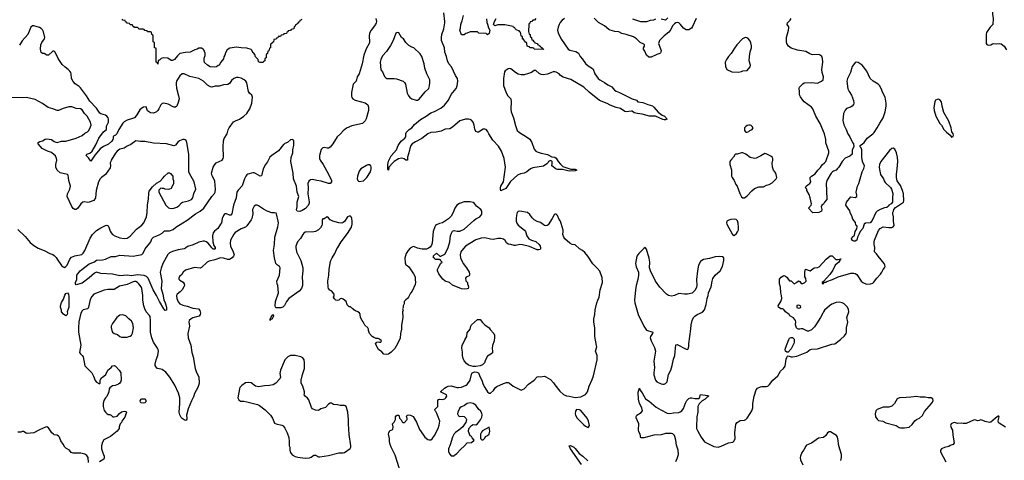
# Model space of a CAD drawing. Header units: inches. Extents: x 2220522 to 2384314, y 721474 to 893490.
# Tile 99 of 256: x 2316376 to 2329873, y 772092 to 778134. Entities that reach past the tile are written whole.
import ezdxf

# ---------------------------------------------------------------- set-up
doc = ezdxf.new("R2010")
doc.units = ezdxf.units.IN
doc.header["$MEASUREMENT"] = 0
doc.layers.add('C3717', color=7, linetype='Continuous')
doc.layers.add('C3727', color=7, linetype='Continuous')

msp = doc.modelspace()

# ---------------------------------------------------------------- linework, layer by layer
at = {"layer": 'C3717', "color": 5}
for points, elevation in [([(2320000, 777942), (2319998, 777942), (2319990, 777926), (2319958, 777922), (2319950, 777906), (2319918, 777902), (2319913, 777887), (2319898, 777882), (2319890, 777866), (2319858, 777862), (2319853, 777827), (2319838, 777822), (2319833, 777807), (2319818, 777802), (2319814, 777790), (2319814, 777750), (2319798, 777742), (2319793, 777707), (2319778, 777702), (2319774, 777670), (2319758, 777662), (2319754, 777650), (2319754, 777610), (2319738, 777602), (2319734, 777570), (2319718, 777562), (2319713, 777547), (2319670, 777546), (2319650, 777558), (2319644, 777590), (2319610, 777625), (2319598, 777658), (2319580, 777680), (2319570, 777686), (2319558, 777718), (2319547, 777727), (2319490, 777746), (2319410, 777750), (2319350, 777759), (2319255, 777745), (2319221, 777719), (2319198, 777682), (2319190, 777648), (2319175, 777625), (2319170, 777598), (2319131, 777550), (2319111, 777510), (2319095, 777505), (2319072, 777490), (2319050, 777484), (2318986, 777490), (2318950, 777509), (2318910, 777549), (2318904, 777570), (2318905, 777605), (2318918, 777642), (2318917, 777677), (2318899, 777719), (2318889, 777729), (2318870, 777742), (2318850, 777744), (2318830, 777742), (2318810, 777729), (2318778, 777722), (2318714, 777690), (2318650, 777686), (2318571, 777669), (2318540, 777640), (2318499, 777590), (2318470, 777574), (2318450, 777575), (2318407, 777607), (2318350, 777610), (2318316, 777604), (2318290, 777578), (2318282, 777578), (2318274, 777570), (2318270, 777526), (2318262, 777542), (2318246, 777550), (2318246, 777730), (2318242, 777742), (2318226, 777750), (2318226, 777810), (2318222, 777822), (2318206, 777830), (2318206, 777910), (2318202, 777922), (2318186, 777930), (2318182, 777962), (2318170, 777966), (2318130, 777966), (2318122, 777982), (2318090, 777986), (2318082, 778002), (2318070, 778006), (2318010, 778006), (2318002, 778022), (2317990, 778026), (2317950, 778026), (2317942, 778042), (2317927, 778047), (2317922, 778062), (2317890, 778066), (2317882, 778082), (2317847, 778087), (2317842, 778102), (2317827, 778107), (2317822, 778122), (2317790, 778126), (2317782, 778142)], 120), ([(2320000, 776428), (2319990, 776421), (2319922, 776338), (2319830, 776273), (2319805, 776250), (2319774, 776186), (2319746, 776150), (2319713, 776090), (2319697, 776010), (2319689, 775991), (2319670, 775987), (2319606, 776026), (2319590, 776033), (2319570, 776034), (2319504, 776016), (2319490, 776009), (2319474, 775990), (2319456, 775950), (2319426, 775854), (2319370, 775798), (2319351, 775769), (2319343, 775690), (2319307, 775590), (2319286, 775470), (2319270, 775455), (2319250, 775455), (2319210, 775473), (2319190, 775473), (2319178, 775462), (2319169, 775451), (2319151, 775410), (2319140, 775350), (2319130, 775330), (2319090, 775270), (2319048, 775232), (2319030, 775210), (2319020, 775170), (2319025, 775090), (2319039, 775039), (2319055, 775010), (2319056, 774990), (2319050, 774986), (2319028, 774988), (2319010, 775004), (2318983, 775043), (2318954, 775074), (2318930, 775089), (2318910, 775095), (2318890, 775095), (2318830, 775085), (2318755, 775045), (2318677, 775023), (2318650, 775001), (2318630, 774992), (2318550, 774978), (2318470, 774957), (2318430, 774938), (2318405, 774915), (2318337, 774790), (2318313, 774727), (2318303, 774670), (2318304, 774644), (2318324, 774550), (2318316, 774450), (2318337, 774370), (2318352, 774292), (2318371, 774250), (2318388, 774192), (2318390, 774149), (2318370, 774147), (2318350, 774168), (2318290, 774270), (2318253, 774353), (2318205, 774430), (2318138, 774590), (2318113, 774613), (2318084, 774624), (2317990, 774635), (2317910, 774622), (2317850, 774630), (2317750, 774622), (2317650, 774646), (2317490, 774653), (2317430, 774671), (2317400, 774660), (2317330, 774596), (2317230, 774521), (2317150, 774499), (2317139, 774510), (2317141, 774530), (2317160, 774570), (2317161, 774630), (2317173, 774650), (2317205, 774690), (2317228, 774710), (2317330, 774784), (2317390, 774808), (2317430, 774836), (2317510, 774842), (2317550, 774850), (2317630, 774886), (2317690, 774887), (2317750, 774903), (2317930, 774893), (2318050, 774916), (2318069, 774931), (2318094, 774990), (2318161, 775070), (2318173, 775090), (2318187, 775130), (2318208, 775152), (2318258, 775170), (2318297, 775190), (2318330, 775209), (2318350, 775230), (2318363, 775237), (2318430, 775241), (2318481, 775259), (2318514, 775290), (2318613, 775347), (2318670, 775384), (2318785, 775470), (2318850, 775508), (2318899, 775550), (2319010, 775710), (2319045, 775750), (2319055, 775770), (2319059, 775810), (2319050, 775922), (2319043, 775943), (2319012, 775992), (2319007, 776030), (2319030, 776110), (2319050, 776149), (2319070, 776170), (2319150, 776207), (2319167, 776230), (2319171, 776250), (2319165, 776390), (2319168, 776472), (2319177, 776503), (2319221, 776570), (2319234, 776626), (2319247, 776650), (2319308, 776732), (2319332, 776748), (2319390, 776772), (2319450, 776810), (2319490, 776849), (2319505, 776870), (2319530, 776913), (2319557, 776990), (2319566, 777070), (2319557, 777097), (2319526, 777126), (2319513, 777150), (2319490, 777270), (2319476, 777290), (2319453, 777310), (2319410, 777333), (2319370, 777341), (2319350, 777340), (2319313, 777327), (2319278, 777302), (2319250, 777260), (2319230, 777244), (2319170, 777240), (2319110, 777223), (2319057, 777223), (2319010, 777209), (2318990, 777212), (2318950, 777236), (2318896, 777290), (2318830, 777330), (2318710, 777353), (2318630, 777391), (2318601, 777390), (2318570, 777364), (2318546, 777330), (2318530, 777299), (2318523, 777270), (2318520, 777250), (2318527, 777193), (2318555, 777090), (2318560, 777050), (2318550, 776999), (2318528, 776950), (2318510, 776936), (2318490, 776935), (2318410, 776978), (2318350, 776988), (2318330, 776985), (2318312, 776968), (2318285, 776910), (2318270, 776887), (2318250, 776870), (2318210, 776853), (2318170, 776859), (2318130, 776885), (2318117, 776910), (2318110, 776938), (2318073, 776933), (2318050, 776921), (2318023, 776897), (2317980, 776830), (2317949, 776790), (2317922, 776778), (2317850, 776758), (2317810, 776735), (2317790, 776717), (2317735, 776630), (2317709, 776570), (2317691, 776549), (2317661, 776539), (2317656, 776530), (2317658, 776510), (2317654, 776490), (2317641, 776470), (2317591, 776429), (2317525, 776395), (2317477, 776363), (2317404, 776276), (2317350, 776194), (2317320, 776240), (2317287, 776270), (2317290, 776282), (2317295, 776290), (2317337, 776303), (2317368, 776332), (2317420, 776420), (2317460, 776510), (2317524, 776596), (2317564, 776630), (2317566, 776674), (2317592, 776730), (2317593, 776770), (2317587, 776787), (2317571, 776810), (2317550, 776824), (2317490, 776842), (2317473, 776853), (2317430, 776921), (2317338, 777018), (2317290, 777092), (2317210, 777198), (2317190, 777218), (2317136, 777256), (2317107, 777287), (2317085, 777330), (2317081, 777390), (2317075, 777410), (2317062, 777430), (2317042, 777450), (2317001, 777481), (2316960, 777520), (2316904, 777604), (2316863, 777690), (2316850, 777702), (2316830, 777703), (2316770, 777649), (2316750, 777646), (2316710, 777669), (2316689, 777670), (2316670, 777684), (2316663, 777730), (2316667, 777790), (2316679, 777821), (2316715, 777870), (2316720, 777890), (2316703, 777970), (2316690, 777993), (2316670, 778014), (2316646, 778026), (2316571, 778051), (2316550, 778049), (2316528, 778032), (2316489, 777930), (2316410, 777844), (2316375, 777785)], 140), ([(2316350, 775259), (2316450, 775161), (2316521, 775081), (2316570, 775037), (2316630, 774999), (2316710, 774971), (2316787, 774927), (2316830, 774914), (2316850, 774902), (2316875, 774875), (2316888, 774850), (2316950, 774764), (2316970, 774744), (2316990, 774737), (2317010, 774748), (2317027, 774770), (2317061, 774850), (2317084, 774876), (2317130, 774896), (2317226, 774914), (2317248, 774932), (2317270, 774970), (2317341, 775139), (2317374, 775190), (2317430, 775242), (2317490, 775282), (2317550, 775313), (2317570, 775316), (2317590, 775307), (2317600, 775290), (2317614, 775234), (2317628, 775210), (2317648, 775188), (2317679, 775170), (2317750, 775145), (2317810, 775134), (2317850, 775140), (2317890, 775166), (2317978, 775262), (2318050, 775316), (2318077, 775350), (2318098, 775390), (2318112, 775430), (2318122, 775490), (2318127, 775590), (2318141, 775679), (2318144, 775750), (2318150, 775782), (2318196, 775844), (2318250, 775894), (2318300, 775920), (2318340, 775960), (2318362, 775990), (2318410, 776032), (2318430, 776032), (2318444, 776024), (2318473, 775987), (2318474, 775950), (2318482, 775930), (2318482, 775890), (2318458, 775830), (2318450, 775818), (2318431, 775809), (2318410, 775806), (2318370, 775808), (2318350, 775818), (2318330, 775818), (2318310, 775826), (2318284, 775796), (2318282, 775770), (2318379, 775590), (2318414, 775554), (2318450, 775545), (2318490, 775550), (2318530, 775564), (2318559, 775581), (2318596, 775624), (2318608, 775632), (2318690, 775649), (2318730, 775669), (2318748, 775690), (2318763, 775750), (2318790, 775810), (2318767, 775910), (2318703, 776023), (2318695, 776050), (2318696, 776290), (2318665, 776450), (2318656, 776476), (2318646, 776486), (2318630, 776493), (2318610, 776492), (2318567, 776473), (2318544, 776456), (2318510, 776413), (2318490, 776406), (2318386, 776430), (2318210, 776442), (2318090, 776463), (2318030, 776462), (2317970, 776472), (2317898, 776422), (2317850, 776401), (2317806, 776374), (2317750, 776358), (2317730, 776347), (2317710, 776330), (2317690, 776302), (2317632, 776210), (2317624, 776190), (2317618, 776170), (2317620, 776130), (2317616, 776104), (2317550, 776013), (2317496, 775970), (2317478, 775950), (2317455, 775910), (2317426, 775790), (2317413, 775690), (2317390, 775654), (2317330, 775630), (2317310, 775627), (2317270, 775635), (2317241, 775630), (2317215, 775610), (2317175, 775550), (2317150, 775533), (2317130, 775532), (2317110, 775546), (2317092, 775572), (2317028, 775710), (2317033, 775747), (2317065, 775810), (2317073, 775850), (2317050, 775930), (2317042, 776002), (2317032, 776012), (2316930, 776036), (2316890, 776069), (2316871, 776111), (2316872, 776150), (2316885, 776210), (2316882, 776230), (2316865, 776265), (2316850, 776283), (2316810, 776314), (2316757, 776330), (2316686, 776370), (2316629, 776430), (2316629, 776450), (2316650, 776466), (2316690, 776474), (2316724, 776496), (2316750, 776502), (2316810, 776492), (2316850, 776463), (2316870, 776453), (2316890, 776450), (2316950, 776467), (2317010, 776470), (2317150, 776510), (2317230, 776545), (2317270, 776578), (2317304, 776596), (2317321, 776610), (2317338, 776642), (2317355, 776690), (2317348, 776730), (2317300, 776810), (2317266, 776846), (2317230, 776898), (2317210, 776910), (2317150, 776917), (2317090, 776940), (2317050, 776941), (2316970, 776915), (2316910, 776887), (2316890, 776887), (2316830, 776912), (2316768, 776928), (2316687, 776987), (2316590, 777042), (2316470, 777065), (2316410, 777061), (2316270, 777069)], 160), ([(2320000, 774211), (2319981, 774190), (2319957, 774183), (2319890, 774182), (2319881, 774190), (2319876, 774210), (2319882, 774270), (2319922, 774390), (2319914, 774490), (2319905, 774510), (2319902, 774550), (2319936, 774630), (2319948, 774730), (2319938, 774750), (2319909, 774769), (2319888, 774790), (2319870, 774870), (2319854, 774970), (2319869, 775050), (2319871, 775150), (2319914, 775294), (2319922, 775350), (2319919, 775370), (2319896, 775470), (2319890, 775479), (2319870, 775485), (2319830, 775487), (2319770, 775510), (2319717, 775537), (2319650, 775581), (2319630, 775589), (2319611, 775589), (2319590, 775575), (2319568, 775532), (2319571, 775471), (2319556, 775410), (2319547, 775390), (2319491, 775309), (2319470, 775290), (2319410, 775268), (2319330, 775216), (2319309, 775191), (2319266, 775110), (2319259, 775070), (2319267, 775030), (2319303, 774950), (2319314, 774910), (2319307, 774890), (2319290, 774870), (2319254, 774846), (2319230, 774844), (2319170, 774865), (2319130, 774870), (2319050, 774843), (2318975, 774825), (2318945, 774810), (2318870, 774735), (2318850, 774725), (2318770, 774735), (2318650, 774701), (2318615, 774670), (2318598, 774642), (2318568, 774612), (2318556, 774590), (2318558, 774578), (2318570, 774562), (2318615, 774535), (2318630, 774510), (2318633, 774490), (2318627, 774470), (2318604, 774430), (2318577, 774403), (2318533, 774370), (2318526, 774354), (2318530, 774310), (2318550, 774263), (2318570, 774238), (2318610, 774218), (2318670, 774207), (2318750, 774178), (2318828, 774168), (2318847, 774147), (2318854, 774110), (2318850, 774090), (2318836, 774070), (2318818, 774062), (2318750, 774045), (2318727, 774033), (2318701, 774010), (2318695, 773990), (2318703, 773930), (2318681, 773830), (2318684, 773770), (2318722, 773670), (2318737, 773570), (2318753, 773510), (2318780, 773350), (2318794, 773310), (2318832, 773230), (2318835, 773155), (2318833, 773130), (2318819, 773090), (2318770, 773010), (2318758, 772962), (2318730, 772909), (2318684, 772796), (2318662, 772710), (2318666, 772670), (2318665, 772655), (2318658, 772642), (2318650, 772639), (2318630, 772647), (2318604, 772664), (2318590, 772677), (2318570, 772714), (2318564, 772750), (2318572, 772870), (2318570, 772950), (2318554, 773014), (2318502, 773122), (2318433, 773233), (2318380, 773300), (2318330, 773337), (2318270, 773349), (2318257, 773357), (2318233, 773390), (2318233, 773410), (2318246, 773470), (2318270, 773530), (2318278, 773590), (2318275, 773610), (2318267, 773630), (2318210, 773710), (2318185, 773770), (2318168, 773848), (2318169, 774010), (2318163, 774063), (2318156, 774076), (2318109, 774129), (2318091, 774170), (2318079, 774210), (2318066, 774290), (2318064, 774350), (2318050, 774450), (2318042, 774470), (2318010, 774514), (2317991, 774531), (2317970, 774542), (2317950, 774545), (2317930, 774541), (2317850, 774502), (2317789, 774491), (2317742, 774478), (2317670, 774434), (2317586, 774434), (2317535, 774425), (2317391, 774369), (2317364, 774336), (2317344, 774296), (2317320, 774190), (2317310, 774170), (2317244, 774156), (2317230, 774143), (2317214, 774110), (2317188, 773990), (2317180, 773910), (2317181, 773850), (2317212, 773670), (2317195, 773570), (2317208, 773550), (2317231, 773531), (2317245, 773510), (2317268, 773388), (2317363, 773290), (2317387, 773247), (2317410, 773185), (2317430, 773165), (2317470, 773142), (2317478, 773150), (2317478, 773190), (2317496, 773224), (2317530, 773245), (2317555, 773270), (2317582, 773330), (2317630, 773366), (2317650, 773387), (2317670, 773393), (2317690, 773384), (2317741, 773330), (2317761, 773290), (2317766, 773190), (2317758, 773162), (2317750, 773148), (2317730, 773135), (2317684, 773116), (2317650, 773115), (2317610, 773088), (2317603, 773070), (2317599, 773030), (2317590, 773008), (2317571, 772969), (2317551, 772950), (2317527, 772910), (2317519, 772870), (2317519, 772830), (2317535, 772775), (2317551, 772751), (2317570, 772732), (2317590, 772722), (2317610, 772722), (2317630, 772712), (2317654, 772690), (2317670, 772687), (2317710, 772696), (2317744, 772736), (2317770, 772755), (2317810, 772765), (2317830, 772762), (2317838, 772750), (2317815, 772685), (2317776, 772630), (2317771, 772609), (2317752, 772590), (2317738, 772550), (2317738, 772530), (2317711, 772490), (2317622, 772418), (2317530, 772374), (2317510, 772342), (2317495, 772290), (2317499, 772250), (2317515, 772195), (2317533, 772150), (2317536, 772130), (2317530, 772109), (2317471, 772070)], 160), ([(2320000, 773445), (2319950, 773326), (2319943, 773283), (2319952, 773230), (2319942, 773210), (2319886, 773150), (2319850, 773126), (2319802, 773118), (2319730, 773114), (2319650, 773101), (2319630, 773102), (2319610, 773110), (2319550, 773154), (2319510, 773161), (2319470, 773154), (2319421, 773119), (2319395, 773090), (2319387, 773070), (2319367, 772950), (2319380, 772920), (2319404, 772904), (2319450, 772903), (2319490, 772895), (2319637, 772857), (2319664, 772844), (2319743, 772783), (2319814, 772710), (2319841, 772670), (2319870, 772602), (2319891, 772591), (2319970, 772576), (2319986, 772566), (2320000, 772547)], 180), ([(2317320, 772060), (2317315, 772130), (2317297, 772157), (2317270, 772177), (2317212, 772192), (2317109, 772189), (2317093, 772193), (2317081, 772201), (2317059, 772230), (2317010, 772257), (2316993, 772273), (2316973, 772313), (2316939, 772359), (2316920, 772410), (2316910, 772423), (2316890, 772435), (2316850, 772443), (2316839, 772450), (2316817, 772470), (2316770, 772539), (2316750, 772549), (2316730, 772546), (2316648, 772512), (2316570, 772470), (2316480, 772460), (2316465, 772465), (2316430, 772488), (2316410, 772488), (2316390, 772478), (2316350, 772478)], 160)]:
    msp.add_lwpolyline(points, dxfattribs=dict(at, elevation=elevation))
for points, elevation in [([(2317010, 774075), (2316976, 774096), (2316950, 774126), (2316949, 774150), (2316934, 774190), (2316934, 774210), (2316950, 774258), (2316977, 774303), (2316996, 774356), (2317010, 774379), (2317030, 774389), (2317043, 774370), (2317050, 774332), (2317050, 774190), (2317025, 774130), (2317030, 774110), (2317025, 774090)], 140), ([(2317790, 774085), (2317750, 774080), (2317730, 774069), (2317707, 774050), (2317648, 773970), (2317630, 773930), (2317629, 773911), (2317639, 773870), (2317650, 773850), (2317670, 773832), (2317715, 773815), (2317750, 773788), (2317770, 773782), (2317810, 773781), (2317850, 773782), (2317870, 773788), (2317890, 773795), (2317909, 773810), (2317923, 773837), (2317935, 773910), (2317927, 773970), (2317910, 774001), (2317870, 774030), (2317830, 774073)], 180), ([(2319830, 774024), (2319814, 774026), (2319810, 774008), (2319809, 774030), (2319818, 774042), (2319826, 774070), (2319830, 774078), (2319850, 774092), (2319853, 774073), (2319850, 774058)], 160), ([(2318070, 772874), (2318041, 772881), (2318034, 772890), (2318029, 772909), (2318041, 772930), (2318050, 772937), (2318095, 772935), (2318105, 772910), (2318104, 772896), (2318102, 772890), (2318090, 772882)], 160)]:
    msp.add_lwpolyline(points, close=True, dxfattribs=dict(at, elevation=elevation))
at = {"layer": 'C3727', "color": 5}
for points, elevation in [([(2329930, 778604), (2329850, 778575), (2329815, 778550), (2329753, 778490), (2329735, 778450), (2329717, 778350), (2329713, 778210), (2329719, 778150), (2329716, 778070), (2329681, 778030), (2329630, 777958), (2329624, 777930), (2329622, 777810), (2329633, 777793), (2329650, 777783), (2329688, 777790), (2329710, 777803), (2329730, 777807), (2329770, 777801), (2329810, 777807), (2329830, 777803), (2329850, 777791), (2329870, 777771), (2329903, 777723)], 140), ([(2323842, 778150), (2323810, 778130), (2323783, 778097), (2323770, 778070), (2323755, 778030), (2323750, 777990), (2323758, 777950), (2323801, 777861), (2323893, 777730), (2323918, 777718), (2323999, 777699), (2324034, 777674), (2324059, 777630), (2324092, 777592), (2324130, 777534), (2324170, 777500), (2324215, 777475), (2324235, 777455), (2324260, 777390), (2324306, 777326), (2324328, 777308), (2324393, 777273), (2324440, 777240), (2324494, 777214), (2324529, 777169), (2324550, 777154), (2324596, 777136), (2324770, 777049), (2324832, 777032), (2324851, 777010), (2324917, 776997), (2324985, 776970), (2325050, 776951), (2325070, 776935), (2325128, 776868), (2325184, 776824), (2325215, 776810), (2325250, 776770), (2325230, 776760), (2325210, 776761), (2325190, 776766), (2325091, 776811), (2325010, 776811), (2324910, 776839), (2324846, 776846), (2324799, 776859), (2324770, 776880), (2324761, 776881), (2324691, 776871), (2324670, 776875), (2324610, 776916), (2324550, 776928), (2324470, 776962), (2324427, 776987), (2324325, 777025), (2324182, 777142), (2324111, 777210), (2323930, 777312), (2323827, 777347), (2323790, 777370), (2323770, 777391), (2323730, 777413), (2323710, 777418), (2323690, 777417), (2323664, 777410), (2323610, 777385), (2323550, 777380), (2323524, 777384), (2323497, 777397), (2323450, 777439), (2323430, 777439), (2323391, 777410), (2323350, 777395), (2323290, 777380), (2323250, 777380), (2323210, 777389), (2323170, 777412), (2323110, 777459), (2323090, 777465), (2323070, 777459), (2323030, 777434), (2323023, 777417), (2323006, 777330), (2323008, 777230), (2323045, 777130), (2323068, 777090), (2323108, 777048), (2323114, 777010), (2323110, 776910), (2323115, 776870), (2323147, 776787), (2323170, 776685), (2323195, 776615), (2323225, 776585), (2323324, 776530), (2323370, 776495), (2323395, 776450), (2323430, 776357), (2323452, 776332), (2323470, 776321), (2323522, 776302), (2323610, 776284), (2323670, 776252), (2323710, 776248), (2323730, 776234), (2323756, 776190), (2323790, 776151), (2323823, 776123), (2323930, 776086), (2323990, 776086), (2324012, 776070), (2323990, 776062), (2323910, 776058), (2323818, 776078), (2323750, 776078), (2323730, 776083), (2323668, 776130), (2323676, 776164), (2323673, 776190), (2323670, 776196), (2323650, 776204), (2323626, 776190), (2323622, 776178), (2323602, 776158), (2323556, 776124), (2323410, 776104), (2323378, 776090), (2323328, 776050), (2323291, 776030), (2323240, 776020), (2323200, 776000), (2323104, 775916), (2323039, 775821), (2322990, 775795), (2322970, 775789), (2322965, 775805), (2322966, 775830), (2322972, 775850), (2323006, 775910), (2323035, 776110), (2323018, 776230), (2322982, 776330), (2322940, 776400), (2322861, 776481), (2322806, 776570), (2322790, 776605), (2322770, 776629), (2322750, 776635), (2322730, 776631), (2322666, 776594), (2322650, 776592), (2322630, 776600), (2322613, 776633), (2322604, 776690), (2322593, 776730), (2322570, 776755), (2322550, 776767), (2322530, 776772), (2322489, 776771), (2322410, 776746), (2322310, 776659), (2322270, 776638), (2322210, 776634), (2322155, 776605), (2322087, 776593), (2322010, 776585), (2321970, 776570), (2321890, 776506), (2321801, 776459), (2321757, 776430), (2321738, 776410), (2321722, 776370), (2321712, 776308), (2321690, 776250), (2321690, 776209), (2321670, 776207), (2321645, 776225), (2321610, 776236), (2321570, 776226), (2321510, 776190), (2321489, 776171), (2321437, 776110), (2321430, 776069), (2321420, 776080), (2321420, 776150), (2321430, 776195), (2321470, 776266), (2321541, 776350), (2321565, 776410), (2321590, 776450), (2321610, 776475), (2321656, 776510), (2321667, 776530), (2321671, 776570), (2321680, 776590), (2321695, 776610), (2321713, 776627), (2321750, 776650), (2321790, 776698), (2321870, 776767), (2321948, 776810), (2322010, 776857), (2322064, 776876), (2322150, 776922), (2322200, 776960), (2322254, 777030), (2322291, 777109), (2322361, 777190), (2322374, 777226), (2322384, 777290), (2322378, 777330), (2322350, 777370), (2322295, 777490), (2322259, 777530), (2322238, 777570), (2322226, 777630), (2322203, 777690), (2322200, 777750), (2322160, 777850), (2322156, 777890), (2322161, 777930), (2322190, 778011), (2322204, 778090), (2322204, 778110), (2322191, 778230)], 140), ([(2321256, 778150), (2321266, 778110), (2321264, 778090), (2321255, 778070), (2321194, 777990), (2321173, 777950), (2321166, 777910), (2321170, 777830), (2321165, 777810), (2321125, 777735), (2321093, 777650), (2321070, 777530), (2321028, 777392), (2321003, 777350), (2320987, 777293), (2320949, 777250), (2320924, 777136), (2320925, 777085), (2320930, 777067), (2320943, 777050), (2320974, 777030), (2321112, 776992), (2321146, 776966), (2321155, 776935), (2321155, 776890), (2321124, 776776), (2321110, 776749), (2321075, 776710), (2320930, 776680), (2320854, 776646), (2320812, 776610), (2320773, 776567), (2320729, 776530), (2320668, 776430), (2320630, 776384), (2320610, 776371), (2320590, 776371), (2320550, 776381), (2320530, 776376), (2320510, 776356), (2320486, 776270), (2320487, 776230), (2320496, 776210), (2320536, 776150), (2320610, 776015), (2320648, 775930), (2320648, 775910), (2320630, 775890), (2320610, 775887), (2320510, 775922), (2320450, 775930), (2320390, 775944), (2320363, 775937), (2320340, 775920), (2320325, 775890), (2320330, 775830), (2320325, 775745), (2320343, 775637), (2320342, 775618), (2320332, 775588), (2320294, 775546), (2320250, 775517), (2320216, 775504), (2320179, 775510), (2320168, 775528), (2320178, 775570), (2320179, 775630), (2320203, 775710), (2320181, 775770), (2320172, 775850), (2320128, 775950), (2320123, 776030), (2320093, 776190), (2320095, 776245), (2320120, 776310), (2320122, 776350), (2320135, 776415), (2320135, 776470), (2320130, 776482), (2320110, 776493), (2320090, 776485), (2320048, 776452), (2320010, 776435), (2320000, 776428)], 140), ([(2320238, 778142), (2320233, 778127), (2320218, 778122), (2320213, 778107), (2320198, 778102), (2320193, 778087), (2320178, 778082), (2320173, 778067), (2320158, 778062), (2320153, 778047), (2320138, 778042), (2320133, 778007), (2320098, 778002), (2320090, 777986), (2320058, 777982), (2320053, 777967), (2320038, 777962), (2320033, 777947), (2320000, 777942)], 120), ([(2322776, 778144), (2322778, 778098), (2322790, 778074), (2322804, 778024), (2322822, 777990), (2322810, 777946), (2322794, 777930), (2322790, 777928), (2322770, 777946), (2322668, 777948), (2322650, 777966), (2322550, 777966), (2322510, 777948), (2322493, 777947), (2322470, 777928), (2322430, 777928), (2322409, 777991), (2322420, 778020), (2322424, 778070), (2322430, 778094), (2322443, 778117), (2322459, 778190)], 120), ([(2323451, 778149), (2323432, 778130), (2323412, 778128), (2323394, 778110), (2323374, 778106), (2323370, 778086), (2323358, 778082), (2323353, 778067), (2323352, 777972), (2323358, 777938), (2323372, 777930), (2323373, 777913), (2323378, 777898), (2323392, 777890), (2323398, 777858), (2323410, 777854), (2323418, 777838), (2323434, 777830), (2323438, 777818), (2323472, 777810), (2323474, 777794), (2323494, 777790), (2323498, 777778), (2323510, 777774), (2323518, 777758), (2323530, 777754), (2323538, 777738), (2323550, 777734), (2323554, 777726), (2323432, 777728), (2323426, 777730), (2323422, 777742), (2323407, 777747), (2323370, 777749), (2323362, 777762), (2323348, 777768), (2323330, 777769), (2323328, 777808), (2323322, 777822), (2323310, 777826), (2323302, 777842), (2323290, 777846), (2323287, 777867), (2323270, 777869), (2323266, 777906), (2323250, 777908), (2323247, 777947), (2323242, 777962), (2323230, 777966), (2323222, 777982), (2323186, 777990), (2323182, 778002), (2323170, 778006), (2323162, 778022), (2323146, 778030), (2323142, 778042), (2323024, 778064), (2322930, 778065), (2322888, 778050), (2322869, 778070), (2322885, 778110), (2322909, 778150)], 120), ([(2325649, 778150), (2325600, 778040), (2325583, 778017), (2325550, 777997), (2325530, 777994), (2325510, 777996), (2325476, 778016), (2325432, 778070), (2325409, 778089), (2325390, 778094), (2325370, 778091), (2325350, 778079), (2325324, 778050), (2325300, 778000), (2325275, 777965), (2325210, 777912), (2325148, 777850), (2325134, 777810), (2325167, 777710), (2325166, 777690), (2325160, 777680), (2325150, 777670), (2325110, 777656), (2325030, 777619), (2325002, 777622), (2324970, 777650), (2324944, 777704), (2324927, 777730), (2324926, 777750), (2324942, 777770), (2324941, 777790), (2324930, 777800), (2324880, 777820), (2324830, 777871), (2324790, 777900), (2324690, 777933), (2324630, 777945), (2324590, 777967), (2324534, 777974), (2324470, 777989), (2324450, 778001), (2324391, 778051), (2324310, 778094), (2324250, 778156)], 140), ([(2325090, 778141), (2325062, 778130), (2325018, 778122), (2324970, 778104), (2324890, 778105), (2324781, 778141)], 120), ([(2325370, 772074), (2325390, 772115), (2325405, 772170), (2325401, 772230), (2325380, 772300), (2325371, 772370), (2325357, 772417), (2325350, 772433), (2325330, 772453), (2325310, 772459), (2325230, 772461), (2325170, 772443), (2325070, 772438), (2324930, 772400), (2324890, 772398), (2324881, 772450), (2324864, 772484), (2324857, 772510), (2324861, 772590), (2324827, 772673), (2324827, 772693), (2324834, 772710), (2324894, 772746), (2324911, 772769), (2324906, 772810), (2324870, 772873), (2324856, 772930), (2324854, 773026), (2324870, 773082), (2324878, 773058), (2324910, 773015), (2324954, 772934), (2325004, 772904), (2325101, 772821), (2325163, 772783), (2325250, 772740), (2325290, 772732), (2325337, 772743), (2325410, 772748), (2325430, 772755), (2325450, 772770), (2325476, 772804), (2325503, 772877), (2325522, 772910), (2325550, 772939), (2325569, 772950), (2325590, 772950), (2325630, 772939), (2325679, 772941), (2325694, 772950), (2325710, 772994), (2325810, 772982), (2325822, 772970), (2325801, 772959), (2325771, 772930), (2325730, 772909), (2325690, 772866), (2325673, 772830), (2325670, 772750), (2325660, 772690), (2325653, 772550), (2325655, 772530), (2325670, 772490), (2325715, 772410), (2325765, 772345), (2325890, 772280), (2325950, 772271), (2325990, 772284), (2326090, 772330), (2326150, 772339), (2326170, 772357), (2326184, 772390), (2326179, 772470), (2326191, 772589), (2326210, 772612), (2326250, 772640), (2326310, 772643), (2326330, 772652), (2326350, 772672), (2326390, 772732), (2326411, 772770), (2326425, 772810), (2326426, 772870), (2326443, 772970), (2326470, 773059), (2326490, 773080), (2326530, 773098), (2326550, 773104), (2326610, 773104), (2326630, 773110), (2326654, 773130), (2326701, 773190), (2326770, 773252), (2326806, 773314), (2326847, 773350), (2326870, 773381), (2326882, 773478), (2326890, 773502), (2326901, 773519), (2326910, 773525), (2326950, 773511), (2326970, 773511), (2327030, 773522), (2327164, 773576), (2327210, 773610), (2327230, 773616), (2327310, 773619), (2327510, 773684), (2327550, 773689), (2327627, 773750), (2327680, 773800), (2327703, 773830), (2327710, 773850), (2327711, 773910), (2327726, 773986), (2327715, 774050), (2327740, 774130), (2327739, 774159), (2327725, 774190), (2327677, 774237), (2327650, 774253), (2327610, 774260), (2327570, 774257), (2327508, 774232), (2327476, 774210), (2327408, 774150), (2327393, 774130), (2327387, 774110), (2327353, 774050), (2327297, 773963), (2327270, 773923), (2327230, 773882), (2327190, 773864), (2327175, 773865), (2327110, 773893), (2327090, 773896), (2327069, 773889), (2327050, 773889), (2327037, 773897), (2327024, 773910), (2327009, 773950), (2327014, 773990), (2327009, 774010), (2326985, 774045), (2326934, 774074), (2326922, 774090), (2326875, 774130), (2326850, 774162), (2326830, 774169), (2326810, 774169), (2326778, 774190), (2326775, 774210), (2326809, 774270), (2326822, 774310), (2326819, 774350), (2326809, 774389), (2326804, 774464), (2326789, 774510), (2326790, 774574), (2326816, 774604), (2326850, 774625), (2326875, 774615), (2326897, 774597), (2326910, 774574), (2326930, 774554), (2326953, 774553), (2326990, 774514), (2327026, 774530), (2327050, 774552), (2327070, 774542), (2327090, 774518), (2327110, 774518), (2327138, 774530), (2327155, 774550), (2327150, 774586), (2327139, 774610), (2327139, 774670), (2327149, 774711), (2327210, 774691), (2327266, 774730), (2327310, 774736), (2327334, 774746), (2327429, 774850), (2327486, 774894), (2327502, 774898), (2327515, 774895), (2327554, 774854), (2327570, 774845), (2327595, 774845), (2327630, 774854), (2327631, 774850), (2327618, 774842), (2327618, 774830), (2327605, 774810), (2327554, 774766), (2327521, 774699), (2327480, 774640), (2327394, 774546), (2327374, 774530), (2327378, 774518), (2327390, 774514), (2327406, 774534), (2327430, 774534), (2327438, 774542), (2327518, 774570), (2327593, 774607), (2327770, 774657), (2327810, 774657), (2327830, 774653), (2327850, 774641), (2327910, 774550), (2327933, 774530), (2327950, 774519), (2327990, 774507), (2328038, 774510), (2328070, 774522), (2328079, 774530), (2328125, 774590), (2328175, 774645), (2328192, 774670), (2328210, 774710), (2328230, 774731), (2328238, 774750), (2328236, 774770), (2328226, 774790), (2328143, 774890), (2328122, 774922), (2328095, 774950), (2328097, 775010), (2328089, 775051), (2328089, 775090), (2328094, 775110), (2328150, 775242), (2328169, 775271), (2328210, 775292), (2328290, 775286), (2328330, 775286), (2328350, 775292), (2328362, 775310), (2328353, 775370), (2328353, 775430), (2328346, 775470), (2328346, 775490), (2328355, 775510), (2328358, 775530), (2328379, 775561), (2328489, 775630), (2328497, 775650), (2328490, 775746), (2328477, 775790), (2328450, 775859), (2328406, 775926), (2328395, 775970), (2328394, 776010), (2328406, 776090), (2328413, 776190), (2328407, 776250), (2328393, 776310), (2328370, 776359), (2328350, 776374), (2328332, 776370), (2328299, 776341), (2328182, 776190), (2328164, 776150), (2328158, 776110), (2328161, 776081), (2328177, 776010), (2328217, 775950), (2328225, 775925), (2328241, 775901), (2328313, 775833), (2328326, 775810), (2328345, 775750), (2328338, 775690), (2328342, 775630), (2328322, 775610), (2328292, 775590), (2328284, 775576), (2328262, 775558), (2328230, 775553), (2328170, 775533), (2328131, 775510), (2328110, 775488), (2328060, 775380), (2328032, 775350), (2327970, 775345), (2327951, 775330), (2327933, 775270), (2327899, 775230), (2327882, 775198), (2327862, 775150), (2327851, 775110), (2327830, 775098), (2327810, 775098), (2327790, 775106), (2327778, 775130), (2327789, 775151), (2327819, 775181), (2327829, 775230), (2327853, 775267), (2327854, 775294), (2327850, 775306), (2327838, 775318), (2327833, 775353), (2327798, 775398), (2327789, 775430), (2327759, 775490), (2327754, 775514), (2327702, 775590), (2327709, 775630), (2327770, 775705), (2327830, 775696), (2327849, 775710), (2327852, 775730), (2327844, 775770), (2327859, 775850), (2327878, 775890), (2327923, 776050), (2327948, 776092), (2327958, 776130), (2327929, 776191), (2327919, 776250), (2327919, 776350), (2327910, 776378), (2327898, 776390), (2327898, 776410), (2327930, 776431), (2327950, 776451), (2327992, 776508), (2328070, 776567), (2328090, 776588), (2328131, 776649), (2328165, 776715), (2328213, 776790), (2328240, 776870), (2328253, 776950), (2328253, 776990), (2328241, 777070), (2328209, 777129), (2328186, 777190), (2328162, 777230), (2328142, 777250), (2328073, 777293), (2328036, 777330), (2327987, 777430), (2327944, 777490), (2327926, 777510), (2327870, 777546), (2327850, 777554), (2327830, 777546), (2327804, 777516), (2327789, 777491), (2327763, 777410), (2327723, 777330), (2327713, 777290), (2327728, 777188), (2327744, 777150), (2327777, 777097), (2327806, 777026), (2327810, 776990), (2327804, 776970), (2327788, 776950), (2327765, 776935), (2327710, 776916), (2327690, 776895), (2327669, 776850), (2327658, 776750), (2327672, 776692), (2327707, 776630), (2327730, 776571), (2327756, 776530), (2327791, 776451), (2327806, 776430), (2327811, 776390), (2327787, 776350), (2327785, 776290), (2327756, 776264), (2327690, 776233), (2327648, 776190), (2327606, 776114), (2327588, 776092), (2327568, 776072), (2327530, 776059), (2327516, 776050), (2327499, 776030), (2327440, 775930), (2327430, 775890), (2327437, 775790), (2327438, 775670), (2327407, 775633), (2327394, 775606), (2327372, 775590), (2327362, 775570), (2327372, 775530), (2327365, 775510), (2327329, 775489), (2327250, 775486), (2327189, 775549), (2327226, 775590), (2327228, 775610), (2327213, 775690), (2327197, 775737), (2327166, 775790), (2327166, 775810), (2327148, 775830), (2327158, 775850), (2327178, 775870), (2327208, 775890), (2327222, 775910), (2327213, 775950), (2327213, 775970), (2327220, 775980), (2327230, 775990), (2327280, 776020), (2327316, 776070), (2327354, 776106), (2327377, 776143), (2327410, 776171), (2327424, 776190), (2327469, 776310), (2327469, 776330), (2327426, 776446), (2327424, 776490), (2327410, 776570), (2327348, 776710), (2327288, 776810), (2327250, 776910), (2327230, 776934), (2327130, 777010), (2327110, 777030), (2327077, 777077), (2327066, 777106), (2327066, 777150), (2327061, 777190), (2327065, 777210), (2327110, 777256), (2327130, 777268), (2327230, 777272), (2327310, 777266), (2327369, 777290), (2327390, 777310), (2327393, 777350), (2327375, 777410), (2327371, 777450), (2327384, 777550), (2327381, 777601), (2327371, 777631), (2327350, 777650), (2327330, 777656), (2327250, 777654), (2327230, 777658), (2327206, 777666), (2327150, 777700), (2327036, 777716), (2326950, 777745), (2326913, 777773), (2326890, 777807), (2326885, 777830), (2326888, 777892), (2326916, 777990), (2326919, 778021), (2326917, 778037), (2326894, 778070), (2326902, 778090), (2326939, 778130), (2326949, 778150)], 140), ([(2325260, 778160), (2325230, 778130), (2325170, 778141)], 120), ([(2321604, 771904), (2321522, 772162), (2321470, 772270), (2321455, 772310), (2321447, 772350), (2321446, 772390), (2321433, 772450), (2321434, 772470), (2321450, 772502), (2321470, 772505), (2321490, 772514), (2321494, 772550), (2321486, 772590), (2321510, 772614), (2321528, 772650), (2321528, 772690), (2321536, 772704), (2321549, 772711), (2321571, 772710), (2321582, 772670), (2321605, 772645), (2321620, 772620), (2321630, 772612), (2321650, 772612), (2321686, 772650), (2321686, 772670), (2321678, 772690), (2321688, 772710), (2321710, 772716), (2321734, 772710), (2321770, 772691), (2321817, 772617), (2321856, 772516), (2321910, 772435), (2321930, 772410), (2321970, 772378), (2321990, 772371), (2322010, 772372), (2322030, 772385), (2322063, 772430), (2322112, 772530), (2322127, 772573), (2322133, 772630), (2322101, 772710), (2322096, 772736), (2322082, 772762), (2322069, 772770), (2322066, 772790), (2322108, 772830), (2322106, 772914), (2322115, 772925), (2322130, 772932), (2322170, 772925), (2322203, 772937), (2322218, 772950), (2322229, 772970), (2322228, 772990), (2322146, 773030), (2322200, 773080), (2322224, 773096), (2322250, 773107), (2322291, 773111), (2322370, 773091), (2322390, 773091), (2322430, 773096), (2322496, 773124), (2322508, 773132), (2322549, 773191), (2322572, 773288), (2322610, 773305), (2322640, 773300), (2322665, 773290), (2322687, 773230), (2322710, 773190), (2322731, 773131), (2322750, 773091), (2322790, 773031), (2322810, 773012), (2322830, 773012), (2322869, 773050), (2322899, 773090), (2322917, 773103), (2323010, 773147), (2323050, 773157), (2323070, 773157), (2323090, 773151), (2323141, 773110), (2323230, 773061), (2323250, 773056), (2323270, 773061), (2323290, 773071), (2323350, 773137), (2323427, 773193), (2323470, 773236), (2323490, 773239), (2323510, 773235), (2323570, 773244), (2323590, 773237), (2323650, 773199), (2323694, 773154), (2323710, 773126), (2323780, 773040), (2323830, 772996), (2323870, 772976), (2323910, 772971), (2323990, 772951), (2324070, 772963), (2324130, 772996), (2324160, 773030), (2324180, 773110), (2324222, 773198), (2324242, 773250), (2324292, 773470), (2324292, 773530), (2324267, 773590), (2324285, 773650), (2324284, 773664), (2324260, 773790), (2324260, 773910), (2324246, 773986), (2324245, 774030), (2324258, 774090), (2324264, 774156), (2324286, 774250), (2324299, 774290), (2324319, 774330), (2324332, 774430), (2324364, 774530), (2324358, 774598), (2324339, 774659), (2324326, 774686), (2324290, 774729), (2324230, 774785), (2324164, 774890), (2324122, 774942), (2324090, 774969), (2324048, 774990), (2323990, 775046), (2323950, 775053), (2323917, 775070), (2323849, 775130), (2323833, 775150), (2323821, 775190), (2323827, 775230), (2323825, 775250), (2323799, 775339), (2323787, 775370), (2323770, 775395), (2323749, 775450), (2323730, 775469), (2323710, 775469), (2323700, 775460), (2323676, 775410), (2323618, 775322), (2323608, 775312), (2323590, 775307), (2323570, 775312), (2323514, 775354), (2323468, 775368), (2323430, 775390), (2323399, 775419), (2323370, 775465), (2323336, 775490), (2323230, 775509), (2323210, 775505), (2323197, 775490), (2323186, 775454), (2323180, 775410), (2323181, 775370), (2323190, 775342), (2323210, 775318), (2323297, 775250), (2323310, 775230), (2323328, 775168), (2323356, 775130), (2323390, 775110), (2323451, 775091), (2323498, 775050), (2323511, 775030), (2323516, 775010), (2323516, 774990), (2323510, 774982), (2323490, 774977), (2323470, 774980), (2323363, 775023), (2323270, 775047), (2323230, 775050), (2323170, 775036), (2323156, 775036), (2323110, 775052), (2323070, 775058), (2323050, 775075), (2323030, 775107), (2323010, 775124), (2322970, 775134), (2322930, 775133), (2322870, 775121), (2322830, 775123), (2322750, 775141), (2322703, 775137), (2322630, 775116), (2322488, 775030), (2322435, 774970), (2322425, 774950), (2322415, 774910), (2322419, 774870), (2322446, 774810), (2322456, 774790), (2322502, 774730), (2322535, 774670), (2322541, 774650), (2322541, 774630), (2322537, 774623), (2322495, 774605), (2322487, 774590), (2322490, 774554), (2322514, 774530), (2322512, 774510), (2322525, 774490), (2322530, 774466), (2322522, 774450), (2322510, 774442), (2322470, 774439), (2322430, 774444), (2322310, 774495), (2322268, 774530), (2322210, 774549), (2322176, 774576), (2322157, 774597), (2322122, 774650), (2322104, 774690), (2322104, 774710), (2322126, 774754), (2322150, 774794), (2322166, 774810), (2322146, 774830), (2322142, 774842), (2322130, 774846), (2322070, 774846), (2322062, 774862), (2322048, 774870), (2322050, 774894), (2322088, 774932), (2322133, 774893), (2322150, 774892), (2322202, 774918), (2322222, 774950), (2322249, 775011), (2322273, 775090), (2322279, 775170), (2322294, 775206), (2322310, 775232), (2322330, 775245), (2322373, 775233), (2322410, 775232), (2322470, 775260), (2322599, 775381), (2322630, 775403), (2322684, 775430), (2322710, 775467), (2322710, 775508), (2322695, 775530), (2322639, 775579), (2322610, 775613), (2322590, 775626), (2322550, 775635), (2322470, 775635), (2322405, 775615), (2322370, 775593), (2322339, 775550), (2322316, 775490), (2322290, 775442), (2322256, 775404), (2322171, 775349), (2322130, 775338), (2322090, 775319), (2322076, 775310), (2322065, 775295), (2322045, 775230), (2322031, 775069), (2322020, 775040), (2322004, 775016), (2321980, 775000), (2321951, 774989), (2321891, 774989), (2321830, 774999), (2321790, 775019), (2321770, 775023), (2321730, 775003), (2321699, 774970), (2321674, 774930), (2321655, 774865), (2321658, 774798), (2321670, 774772), (2321685, 774765), (2321710, 774745), (2321776, 774650), (2321795, 774610), (2321795, 774570), (2321803, 774530), (2321797, 774503), (2321758, 774410), (2321734, 774386), (2321706, 774330), (2321691, 774310), (2321667, 774293), (2321646, 774270), (2321644, 774236), (2321632, 774210), (2321632, 774188), (2321622, 774170), (2321634, 774150), (2321625, 774130), (2321628, 774048), (2321610, 773946), (2321611, 773890), (2321595, 773830), (2321591, 773769), (2321556, 773690), (2321517, 773623), (2321467, 773573), (2321431, 773549), (2321410, 773541), (2321367, 773547), (2321338, 773578), (2321295, 773610), (2321255, 773690), (2321270, 773714), (2321290, 773718), (2321310, 773712), (2321327, 773713), (2321334, 773730), (2321310, 773754), (2321290, 773762), (2321263, 773763), (2321230, 773775), (2321209, 773789), (2321169, 773829), (2321159, 773870), (2321159, 773890), (2321150, 773908), (2321106, 773946), (2321084, 773990), (2321069, 774010), (2321048, 774050), (2321044, 774090), (2321032, 774112), (2321010, 774129), (2320980, 774140), (2320956, 774156), (2320948, 774168), (2320930, 774178), (2320910, 774198), (2320890, 774198), (2320866, 774226), (2320849, 774270), (2320810, 774301), (2320790, 774309), (2320770, 774304), (2320750, 774289), (2320730, 774282), (2320708, 774290), (2320690, 774308), (2320678, 774330), (2320687, 774353), (2320688, 774370), (2320655, 774410), (2320626, 774426), (2320610, 774449), (2320605, 774465), (2320600, 774550), (2320614, 774630), (2320617, 774710), (2320637, 774823), (2320657, 774870), (2320696, 774930), (2320725, 774990), (2320739, 775010), (2320781, 775090), (2320870, 775203), (2320922, 775290), (2320935, 775330), (2320935, 775370), (2320929, 775410), (2320919, 775430), (2320910, 775439), (2320890, 775441), (2320871, 775430), (2320830, 775369), (2320810, 775353), (2320790, 775346), (2320750, 775350), (2320670, 775370), (2320633, 775390), (2320610, 775415), (2320590, 775429), (2320550, 775404), (2320530, 775404), (2320522, 775390), (2320523, 775330), (2320517, 775310), (2320500, 775280), (2320470, 775253), (2320431, 775229), (2320410, 775223), (2320290, 775220), (2320270, 775207), (2320255, 775190), (2320225, 775135), (2320184, 775090), (2320160, 775030), (2320159, 775010), (2320170, 774950), (2320230, 774830), (2320258, 774730), (2320259, 774690), (2320246, 774606), (2320253, 774530), (2320251, 774490), (2320239, 774450), (2320206, 774410), (2320065, 774310), (2320031, 774270), (2320004, 774216), (2320000, 774211)], 160), ([(2320000, 772547), (2320010, 772532), (2320041, 772470), (2320063, 772403), (2320071, 772349), (2320071, 772291), (2320079, 772270), (2320081, 772230), (2320090, 772198), (2320110, 772167), (2320150, 772145), (2320190, 772135), (2320290, 772121), (2320350, 772125), (2320370, 772133), (2320410, 772164), (2320430, 772161), (2320470, 772139), (2320490, 772138), (2320610, 772158), (2320750, 772194), (2320810, 772195), (2320830, 772199), (2320907, 772253), (2320915, 772270), (2320917, 772290), (2320890, 772446), (2320881, 772590), (2320882, 772650), (2320872, 772752), (2320855, 772815), (2320849, 772829), (2320838, 772838), (2320830, 772842), (2320770, 772843), (2320730, 772853), (2320676, 772856), (2320650, 772875), (2320630, 772874), (2320610, 772862), (2320570, 772818), (2320502, 772798), (2320470, 772777), (2320430, 772779), (2320390, 772798), (2320377, 772817), (2320340, 772920), (2320322, 772942), (2320289, 772970), (2320274, 772990), (2320281, 773010), (2320281, 773030), (2320256, 773110), (2320234, 773150), (2320234, 773190), (2320253, 773270), (2320282, 773350), (2320281, 773430), (2320275, 773470), (2320256, 773496), (2320229, 773509), (2320150, 773529), (2320090, 773529), (2320050, 773513), (2320010, 773469), (2320000, 773445)], 180), ([(2329890, 772547), (2329801, 772601), (2329793, 772610), (2329787, 772633), (2329802, 772690), (2329798, 772698), (2329790, 772699), (2329750, 772669), (2329690, 772615), (2329670, 772609), (2329610, 772625), (2329580, 772640), (2329550, 772649), (2329530, 772638), (2329510, 772635), (2329470, 772645), (2329450, 772643), (2329350, 772595), (2329310, 772595), (2329290, 772602), (2329230, 772595), (2329190, 772609), (2329170, 772604), (2329145, 772590), (2329136, 772570), (2329147, 772527), (2329164, 772504), (2329165, 772435), (2329185, 772330), (2329172, 772310), (2329130, 772295), (2329110, 772279), (2329054, 772266), (2329011, 772249), (2328998, 772230), (2328998, 772210), (2329071, 772071)], 140), ([(2327631, 772090), (2327640, 772130), (2327640, 772170), (2327605, 772290), (2327592, 772390), (2327585, 772410), (2327571, 772431), (2327550, 772446), (2327490, 772483), (2327470, 772484), (2327451, 772469), (2327426, 772430), (2327395, 772405), (2327324, 772396), (2327231, 772329), (2327162, 772298), (2327152, 772288), (2327125, 772235), (2327099, 772201), (2327079, 772150), (2327075, 772130), (2327077, 772097), (2327112, 772030)], 140), ([(2324076, 772036), (2323924, 772250), (2323909, 772291), (2323926, 772294), (2323970, 772270), (2323990, 772252), (2324045, 772185), (2324094, 772150), (2324163, 772083)], 140)]:
    msp.add_lwpolyline(points, dxfattribs=dict(at, elevation=elevation))
for points, elevation in [([(2321550, 777958), (2321530, 777948), (2321496, 777850), (2321459, 777781), (2321403, 777697), (2321350, 777640), (2321327, 777590), (2321316, 777550), (2321327, 777447), (2321350, 777418), (2321376, 777356), (2321397, 777337), (2321410, 777330), (2321508, 777328), (2321543, 777323), (2321631, 777290), (2321650, 777271), (2321663, 777250), (2321688, 777128), (2321700, 777100), (2321725, 777065), (2321752, 777050), (2321810, 777031), (2321830, 777031), (2321850, 777043), (2321934, 777146), (2321982, 777190), (2321994, 777226), (2321999, 777270), (2321997, 777310), (2321955, 777390), (2321930, 777470), (2321920, 777530), (2321890, 777630), (2321867, 777667), (2321778, 777750), (2321750, 777759), (2321710, 777782), (2321670, 777822), (2321635, 777870), (2321609, 777889), (2321575, 777955)], 160), ([(2326330, 777892), (2326310, 777887), (2326282, 777870), (2326208, 777790), (2326175, 777745), (2326130, 777670), (2326092, 777630), (2326064, 777590), (2326044, 777550), (2326053, 777493), (2326071, 777451), (2326139, 777419), (2326230, 777416), (2326270, 777425), (2326290, 777435), (2326350, 777436), (2326389, 777490), (2326394, 777510), (2326377, 777570), (2326378, 777630), (2326388, 777692), (2326409, 777750), (2326405, 777775), (2326397, 777817), (2326384, 777850), (2326359, 777879)], 160), ([(2328970, 777043), (2328950, 777042), (2328930, 777030), (2328922, 777010), (2328908, 776930), (2328909, 776889), (2328936, 776810), (2328987, 776710), (2329010, 776690), (2329045, 776630), (2329081, 776590), (2329131, 776551), (2329150, 776522), (2329170, 776532), (2329174, 776550), (2329170, 776568), (2329155, 776595), (2329145, 776650), (2329110, 776741), (2329042, 776862), (2329020, 776950), (2329010, 777009), (2328990, 777034)], 140), ([(2326390, 776689), (2326370, 776689), (2326350, 776681), (2326331, 776670), (2326312, 776650), (2326313, 776613), (2326330, 776594), (2326350, 776594), (2326370, 776602), (2326385, 776615), (2326418, 776630), (2326429, 776650), (2326418, 776670), (2326404, 776684)], 160), ([(2326290, 776309), (2326270, 776309), (2326210, 776288), (2326190, 776288), (2326180, 776280), (2326162, 776250), (2326122, 776210), (2326112, 776188), (2326111, 776150), (2326134, 776074), (2326134, 775990), (2326141, 775970), (2326170, 775930), (2326193, 775873), (2326210, 775850), (2326247, 775750), (2326270, 775705), (2326290, 775691), (2326310, 775691), (2326330, 775703), (2326350, 775719), (2326412, 775788), (2326450, 775819), (2326510, 775841), (2326570, 775842), (2326614, 775866), (2326650, 775875), (2326690, 775899), (2326747, 775950), (2326753, 775970), (2326745, 776010), (2326730, 776044), (2326710, 776070), (2326696, 776110), (2326692, 776168), (2326701, 776210), (2326699, 776230), (2326689, 776250), (2326670, 776264), (2326610, 776295), (2326590, 776298), (2326534, 776266), (2326470, 776234), (2326450, 776229), (2326390, 776245), (2326330, 776289)], 160), ([(2321170, 776142), (2321150, 776142), (2321130, 776135), (2321050, 776089), (2321030, 776055), (2321005, 775990), (2321001, 775950), (2321010, 775931), (2321021, 775921), (2321030, 775916), (2321090, 775926), (2321135, 775970), (2321184, 776050), (2321194, 776090), (2321194, 776114), (2321188, 776130)], 160), ([(2326170, 775401), (2326126, 775394), (2326096, 775384), (2326071, 775370), (2326063, 775350), (2326068, 775330), (2326147, 775190), (2326170, 775176), (2326200, 775200), (2326215, 775225), (2326227, 775253), (2326230, 775290), (2326225, 775345), (2326216, 775376), (2326195, 775395)], 160), ([(2324950, 775008), (2324930, 774998), (2324865, 774930), (2324837, 774890), (2324816, 774790), (2324825, 774745), (2324856, 774670), (2324858, 774630), (2324851, 774570), (2324828, 774490), (2324819, 774430), (2324802, 774290), (2324807, 774250), (2324854, 774090), (2324930, 773933), (2324970, 773877), (2325053, 773850), (2325048, 773830), (2325024, 773790), (2325020, 773770), (2325030, 773731), (2325078, 773638), (2325090, 773590), (2325070, 773450), (2325076, 773364), (2325069, 773290), (2325070, 773262), (2325090, 773190), (2325109, 773169), (2325170, 773139), (2325190, 773134), (2325210, 773136), (2325230, 773144), (2325252, 773168), (2325270, 773270), (2325301, 773330), (2325321, 773390), (2325339, 773481), (2325356, 773530), (2325370, 773674), (2325390, 773678), (2325510, 773616), (2325530, 773611), (2325538, 773622), (2325549, 773651), (2325550, 773690), (2325576, 773890), (2325578, 773950), (2325593, 774010), (2325612, 774048), (2325630, 774067), (2325662, 774090), (2325736, 774124), (2325765, 774155), (2325786, 774230), (2325798, 774310), (2325812, 774350), (2325817, 774390), (2325855, 774470), (2325866, 774550), (2325877, 774583), (2325909, 774630), (2325976, 774690), (2326009, 774750), (2326029, 774830), (2326029, 774869), (2326010, 774882), (2325970, 774885), (2325910, 774882), (2325830, 774861), (2325750, 774847), (2325726, 774834), (2325710, 774819), (2325682, 774770), (2325665, 774690), (2325655, 774570), (2325658, 774490), (2325654, 774466), (2325633, 774427), (2325594, 774386), (2325529, 774369), (2325489, 774369), (2325410, 774379), (2325350, 774353), (2325310, 774341), (2325270, 774353), (2325241, 774370), (2325150, 774467), (2325093, 774550), (2325023, 774690), (2325010, 774730), (2325012, 774810), (2325005, 774865), (2324970, 774988)], 160), ([(2327050, 774219), (2327027, 774213), (2327028, 774188), (2327050, 774179), (2327070, 774181), (2327084, 774190), (2327077, 774210)], 140), ([(2322630, 773378), (2322590, 773379), (2322530, 773398), (2322501, 773421), (2322470, 773455), (2322454, 773490), (2322444, 773530), (2322445, 773575), (2322437, 773630), (2322441, 773670), (2322466, 773710), (2322477, 773743), (2322505, 773790), (2322510, 773842), (2322549, 773890), (2322559, 773930), (2322569, 773950), (2322650, 774021), (2322670, 774025), (2322690, 774022), (2322720, 773980), (2322751, 773951), (2322810, 773910), (2322826, 773886), (2322875, 773830), (2322884, 773810), (2322886, 773774), (2322881, 773730), (2322855, 773665), (2322852, 773630), (2322858, 773582), (2322855, 773565), (2322833, 773547), (2322790, 773522), (2322761, 773470), (2322747, 773430), (2322719, 773401), (2322690, 773388)], 160), ([(2326890, 773575), (2326875, 773590), (2326869, 773609), (2326873, 773630), (2326917, 773750), (2326930, 773767), (2326950, 773777), (2326970, 773776), (2326984, 773764), (2326991, 773751), (2326993, 773713), (2326988, 773692), (2326950, 773622), (2326910, 773575)], 140), ([(2328670, 772965), (2328590, 772960), (2328529, 772951), (2328438, 772950), (2328405, 772935), (2328369, 772871), (2328330, 772835), (2328290, 772822), (2328210, 772820), (2328131, 772790), (2328113, 772770), (2328104, 772730), (2328109, 772690), (2328130, 772654), (2328150, 772639), (2328207, 772627), (2328250, 772608), (2328389, 772569), (2328430, 772542), (2328450, 772535), (2328505, 772535), (2328570, 772548), (2328610, 772583), (2328648, 772632), (2328667, 772650), (2328710, 772670), (2328750, 772705), (2328779, 772761), (2328875, 772870), (2328888, 772890), (2328898, 772910), (2328895, 772935), (2328868, 772948), (2328830, 772949), (2328790, 772958), (2328718, 772958)], 140), ([(2322550, 772881), (2322508, 772872), (2322475, 772845), (2322430, 772824), (2322411, 772810), (2322381, 772750), (2322378, 772730), (2322390, 772702), (2322410, 772691), (2322450, 772698), (2322470, 772691), (2322491, 772670), (2322501, 772650), (2322491, 772610), (2322471, 772589), (2322451, 772550), (2322397, 772503), (2322350, 772475), (2322330, 772455), (2322307, 772410), (2322277, 772303), (2322252, 772250), (2322252, 772210), (2322270, 772174), (2322290, 772154), (2322330, 772154), (2322336, 772164), (2322370, 772186), (2322418, 772242), (2322475, 772290), (2322509, 772331), (2322570, 772334), (2322606, 772370), (2322578, 772398), (2322570, 772418), (2322549, 772429), (2322529, 772489), (2322533, 772530), (2322569, 772571), (2322590, 772585), (2322630, 772578), (2322650, 772591), (2322692, 772648), (2322710, 772682), (2322716, 772710), (2322710, 772738), (2322694, 772770), (2322669, 772790), (2322629, 772849), (2322592, 772872)], 160), ([(2324010, 772788), (2323995, 772765), (2323991, 772730), (2323996, 772710), (2324019, 772670), (2324110, 772578), (2324130, 772562), (2324170, 772542), (2324175, 772545), (2324188, 772570), (2324173, 772630), (2324156, 772670), (2324070, 772773), (2324050, 772785)], 160), ([(2322810, 772546), (2322722, 772498), (2322704, 772476), (2322694, 772450), (2322694, 772390), (2322710, 772374), (2322730, 772374), (2322750, 772394), (2322763, 772417), (2322790, 772432), (2322810, 772452), (2322821, 772490)], 160)]:
    msp.add_lwpolyline(points, close=True, dxfattribs=dict(at, elevation=elevation))

doc.saveas('drawing.dxf')
